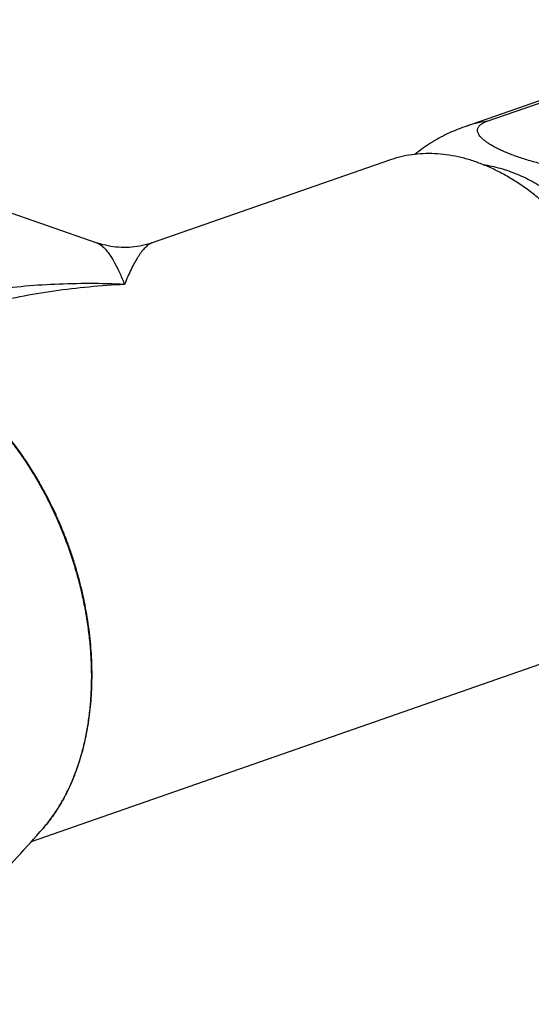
# Model space of a CAD drawing. Header units: millimetres. Extents: x 1235 to 2416, y 623 to 1378.
# Tile 9 of 19: x 1615 to 1646, y 633 to 692. Entities that reach past the tile are written whole.
import ezdxf

# ---------------------------------------------------------------- set-up
doc = ezdxf.new("R2010")
doc.units = ezdxf.units.MM
doc.header["$LTSCALE"] = 30.734
doc.layers.get('0').update_dxf_attribs({"linetype": 'CONTINUOUS'})

msp = doc.modelspace()

# ---------------------------------------------------------------- linework, layer by layer
at = {"color": 7, "linetype": 'CONTINUOUS'}
for p, q in [((1582.064, 691.62), (1620.05, 678.379)), ((1648.955, 687.731), (1641.884, 685.267)), ((1643.213, 685.59), (1650.284, 688.055)), ((1637.419, 683.287), (1623.338, 678.379)), ((1620.104, 678.36), (1620.048, 678.379)), ((1647.689, 653.825), (1616.156, 642.834))]:
    msp.add_line(p, q, dxfattribs=at)
msp.add_lwpolyline([(1623.34, 678.379), (1623.219, 678.339), (1623.068, 678.293), (1622.915, 678.252), (1622.76, 678.216), (1622.605, 678.184), (1622.449, 678.158), (1622.292, 678.137), (1622.135, 678.12), (1621.977, 678.109), (1621.818, 678.102), (1621.66, 678.101), (1621.502, 678.104), (1621.344, 678.113), (1621.186, 678.127), (1621.028, 678.145), (1620.872, 678.169), (1620.716, 678.197), (1620.561, 678.231), (1620.408, 678.269), (1620.255, 678.312), (1620.104, 678.36)], dxfattribs=at)
at = {"color": 9, "linetype": 'CONTINUOUS'}
for centre, radius, start, end in [((1644.218, 678.558), 7.103, 98.13315, 109.18618), ((1619.814, 677.701), 0.717, 70.72047, 70.90466)]:
    msp.add_arc(centre, radius, start, end, dxfattribs=at)
at = {"color": 7, "linetype": 'CONTINUOUS'}
for points, knots in [([(1651.087, 682.845), (1651.051, 682.832), (1650.975, 682.808), (1650.856, 682.776), (1650.727, 682.748), (1650.587, 682.722), (1650.437, 682.7), (1650.274, 682.681), (1650.099, 682.666), (1649.91, 682.655), (1649.705, 682.648), (1649.484, 682.648), (1649.244, 682.653), (1648.987, 682.664), (1648.71, 682.684), (1648.415, 682.712), (1648.103, 682.749), (1647.773, 682.795), (1647.429, 682.853), (1647.072, 682.921), (1646.704, 682.999), (1646.33, 683.089), (1645.953, 683.188), (1645.578, 683.297), (1645.211, 683.414), (1644.857, 683.537), (1644.522, 683.665), (1644.209, 683.795), (1643.922, 683.927), (1643.665, 684.057), (1643.438, 684.185), (1643.242, 684.309), (1643.077, 684.429), (1642.942, 684.544), (1642.834, 684.653), (1642.753, 684.757), (1642.696, 684.854), (1642.661, 684.945), (1642.646, 685.03), (1642.649, 685.109), (1642.668, 685.182), (1642.7, 685.249), (1642.744, 685.31), (1642.799, 685.367), (1642.864, 685.419), (1642.939, 685.467), (1643.022, 685.512), (1643.114, 685.553), (1643.179, 685.578), (1643.213, 685.59)], [0, 0, 0, 0, 0.011556, 0.023928, 0.037151, 0.05134, 0.066601, 0.082973, 0.1006, 0.119623, 0.140122, 0.162296, 0.186259, 0.212121, 0.239951, 0.269711, 0.301378, 0.334803, 0.369891, 0.40647, 0.444326, 0.483102, 0.522407, 0.561736, 0.600581, 0.638364, 0.674577, 0.708722, 0.740439, 0.769439, 0.795587, 0.818828, 0.839245, 0.856985, 0.87227, 0.885332, 0.896496, 0.90611, 0.914581, 0.922316, 0.929685, 0.937021, 0.944539, 0.952407, 0.960753, 0.969621, 0.979074, 0.989193, 1, 1, 1, 1]), ([(1641.884, 685.267), (1641.708, 685.205), (1641.36, 685.073), (1640.849, 684.844), (1640.349, 684.586), (1639.86, 684.297), (1639.385, 683.978), (1639.079, 683.747), (1638.93, 683.627)], [0, 0, 0, 0, 0.164343, 0.329123, 0.494462, 0.66185, 0.830394, 1, 1, 1, 1]), ([(1653.585, 664.711), (1653.585, 665.026), (1653.569, 665.661), (1653.501, 666.617), (1653.388, 667.581), (1653.23, 668.55), (1653.029, 669.518), (1652.785, 670.482), (1652.499, 671.438), (1652.172, 672.383), (1651.806, 673.312), (1651.401, 674.221), (1650.961, 675.108), (1650.486, 675.967), (1649.978, 676.796), (1649.44, 677.591), (1648.874, 678.349), (1648.282, 679.067), (1647.666, 679.742), (1647.029, 680.371), (1646.374, 680.952), (1645.703, 681.482), (1645.019, 681.959), (1644.325, 682.381), (1643.623, 682.746), (1642.917, 683.053), (1642.209, 683.301), (1641.502, 683.488), (1640.8, 683.613), (1640.104, 683.677), (1639.418, 683.678), (1638.745, 683.617), (1638.087, 683.493), (1637.65, 683.367), (1637.43, 683.291), (1637.419, 683.287)], [0, 0, 0, 0, 0.033772, 0.068084, 0.102797, 0.137864, 0.17326, 0.208835, 0.244519, 0.280296, 0.316011, 0.351582, 0.387002, 0.422123, 0.456859, 0.491216, 0.525062, 0.558316, 0.591002, 0.623012, 0.654279, 0.684853, 0.714659, 0.743657, 0.771926, 0.799436, 0.826184, 0.852285, 0.877763, 0.902656, 0.927119, 0.951225, 0.975048, 0.998768, 1, 1, 1, 1]), ([(1619.763, 652.717), (1619.763, 652.955), (1619.755, 653.434), (1619.717, 654.154), (1619.654, 654.879), (1619.566, 655.608), (1619.453, 656.339), (1619.316, 657.071), (1619.155, 657.801), (1618.97, 658.529), (1618.762, 659.252), (1618.531, 659.97), (1618.278, 660.68), (1618.003, 661.381), (1617.707, 662.071), (1617.39, 662.75), (1617.053, 663.416), (1616.697, 664.066), (1616.322, 664.701), (1615.93, 665.318), (1615.521, 665.917), (1615.095, 666.495), (1614.655, 667.051), (1614.2, 667.585), (1613.732, 668.096), (1613.252, 668.581), (1612.761, 669.04), (1612.259, 669.472), (1611.748, 669.876), (1611.229, 670.251), (1610.704, 670.596), (1610.173, 670.91), (1609.637, 671.193), (1609.098, 671.443), (1608.558, 671.661), (1608.017, 671.846), (1607.476, 671.997), (1607.114, 672.076), (1606.933, 672.109)], [0, 0, 0, 0, 0.028657, 0.057612, 0.086839, 0.116308, 0.146006, 0.175882, 0.205901, 0.23603, 0.266242, 0.296493, 0.326752, 0.356984, 0.387151, 0.417223, 0.447167, 0.47695, 0.506524, 0.535875, 0.564973, 0.593789, 0.622268, 0.650415, 0.678206, 0.705617, 0.732594, 0.759158, 0.785295, 0.81099, 0.836194, 0.860948, 0.885249, 0.909096, 0.932452, 0.955377, 0.977886, 1, 1, 1, 1]), ([(1616.86, 643.631), (1616.976, 643.764), (1617.203, 644.041), (1617.523, 644.479), (1617.823, 644.942), (1618.104, 645.429), (1618.365, 645.939), (1618.605, 646.471), (1618.823, 647.023), (1619.02, 647.595), (1619.194, 648.186), (1619.345, 648.793), (1619.474, 649.416), (1619.58, 650.053), (1619.662, 650.704), (1619.72, 651.366), (1619.755, 652.038), (1619.763, 652.49), (1619.763, 652.717)], [0, 0, 0, 0, 0.054613, 0.110205, 0.166845, 0.224538, 0.283317, 0.3432, 0.40418, 0.466278, 0.529452, 0.59372, 0.659023, 0.725352, 0.792659, 0.860899, 0.930038, 1, 1, 1, 1]), ([(1605.646, 633.191), (1605.884, 633.371), (1606.79, 634.064), (1608.324, 635.294), (1610.204, 636.906), (1612.001, 638.551), (1613.713, 640.223), (1615.333, 641.913), (1616.362, 643.058), (1616.86, 643.631)], [0, 0, 0, 0, 0.058492, 0.222869, 0.384204, 0.542386, 0.699124, 0.851797, 1, 1, 1, 1])]:
    msp.add_open_spline(points, degree=3, knots=knots, dxfattribs=at)
at = {"color": 9, "linetype": 'CONTINUOUS'}
for points, knots in [([(1642.966, 683.023), (1643.058, 683.01), (1643.318, 682.967), (1643.747, 682.874), (1644.251, 682.732), (1644.756, 682.555), (1645.26, 682.346), (1645.762, 682.104), (1646.261, 681.83), (1646.755, 681.525), (1647.244, 681.189), (1647.726, 680.824), (1648.2, 680.429), (1648.665, 680.007), (1649.119, 679.559), (1649.562, 679.084), (1649.992, 678.586), (1650.409, 678.064), (1650.811, 677.52), (1651.197, 676.955), (1651.567, 676.372), (1651.919, 675.77), (1652.252, 675.153), (1652.567, 674.521), (1652.861, 673.875), (1653.135, 673.218), (1653.387, 672.552), (1653.617, 671.877), (1653.824, 671.195), (1654.009, 670.508), (1654.169, 669.819), (1654.306, 669.128), (1654.418, 668.437), (1654.506, 667.748), (1654.569, 667.063), (1654.606, 666.383), (1654.615, 665.932), (1654.615, 665.708)], [0, 0, 0, 0, 0.012401, 0.035289, 0.058624, 0.082435, 0.106746, 0.131574, 0.156931, 0.182821, 0.209246, 0.236199, 0.26367, 0.291646, 0.320108, 0.349034, 0.378396, 0.408168, 0.438317, 0.468809, 0.499607, 0.530673, 0.561968, 0.593449, 0.625075, 0.656802, 0.688586, 0.720382, 0.752148, 0.783837, 0.815408, 0.846816, 0.87802, 0.908979, 0.939653, 0.970005, 1, 1, 1, 1]), ([(1620.05, 678.378), (1620.06, 678.375), (1620.158, 678.338), (1620.349, 678.217), (1620.605, 677.96), (1620.871, 677.598), (1621.145, 677.131), (1621.426, 676.557), (1621.604, 676.135), (1621.694, 675.907)], [0, 0, 0, 0, 0.010008, 0.103068, 0.220776, 0.367814, 0.546375, 0.757175, 1, 1, 1, 1]), ([(1623.34, 678.379), (1623.332, 678.376), (1623.24, 678.343), (1623.07, 678.239), (1622.855, 678.036), (1622.652, 677.786), (1622.457, 677.495), (1622.265, 677.162), (1622.073, 676.785), (1621.88, 676.362), (1621.756, 676.063), (1621.694, 675.907)], [0, 0, 0, 0, 0.007928, 0.096492, 0.194208, 0.299609, 0.414119, 0.540467, 0.680053, 0.833131, 1, 1, 1, 1]), ([(1621.694, 675.907), (1621.001, 675.94), (1619.622, 675.975), (1617.573, 675.93), (1615.57, 675.793), (1613.634, 675.567), (1611.781, 675.258), (1610.028, 674.877), (1608.386, 674.431), (1606.862, 673.931), (1605.459, 673.385), (1604.464, 672.934), (1603.936, 672.671), (1603.828, 672.616)], [0, 0, 0, 0, 0.113396, 0.225266, 0.334835, 0.441292, 0.54378, 0.641573, 0.734291, 0.821666, 0.903624, 0.980209, 1, 1, 1, 1]), ([(1621.694, 675.907), (1620.991, 675.873), (1619.592, 675.773), (1617.519, 675.526), (1615.494, 675.189), (1613.54, 674.768), (1611.675, 674.273), (1610.436, 673.88), (1609.817, 673.665), (1609.78, 673.653)], [0, 0, 0, 0, 0.17358, 0.345635, 0.514767, 0.679494, 0.838361, 0.990462, 1, 1, 1, 1]), ([(1606.933, 672.109), (1607.045, 672.088), (1607.394, 672.016), (1607.977, 671.86), (1608.68, 671.614), (1609.382, 671.312), (1610.079, 670.953), (1610.77, 670.541), (1611.451, 670.076), (1612.12, 669.56), (1612.774, 668.995), (1613.412, 668.383), (1614.031, 667.726), (1614.627, 667.028), (1615.2, 666.29), (1615.747, 665.516), (1616.266, 664.708), (1616.754, 663.869), (1617.211, 663.003), (1617.634, 662.113), (1618.021, 661.202), (1618.372, 660.274), (1618.685, 659.332), (1618.959, 658.38), (1619.192, 657.421), (1619.385, 656.459), (1619.535, 655.498), (1619.643, 654.54), (1619.708, 653.591), (1619.723, 652.961), (1619.723, 652.648)], [0, 0, 0, 0, 0.013693, 0.042781, 0.072602, 0.103199, 0.134603, 0.166831, 0.199885, 0.233756, 0.268423, 0.303856, 0.340015, 0.376851, 0.414308, 0.452324, 0.49083, 0.529755, 0.569022, 0.60855, 0.648259, 0.688064, 0.727881, 0.767626, 0.807213, 0.846561, 0.88559, 0.924221, 0.962381, 1, 1, 1, 1]), ([(1619.723, 652.648), (1619.723, 652.341), (1619.709, 651.731), (1619.644, 650.826), (1619.537, 649.944), (1619.387, 649.087), (1619.196, 648.258), (1618.963, 647.461), (1618.689, 646.698), (1618.377, 645.973), (1618.026, 645.288), (1617.638, 644.646), (1617.248, 644.096), (1616.979, 643.767), (1616.86, 643.631)], [0, 0, 0, 0, 0.09558, 0.189451, 0.281482, 0.371562, 0.459605, 0.545551, 0.629366, 0.71105, 0.790635, 0.868189, 0.943816, 1, 1, 1, 1])]:
    msp.add_open_spline(points, degree=3, knots=knots, dxfattribs=at)

doc.saveas('drawing.dxf')
